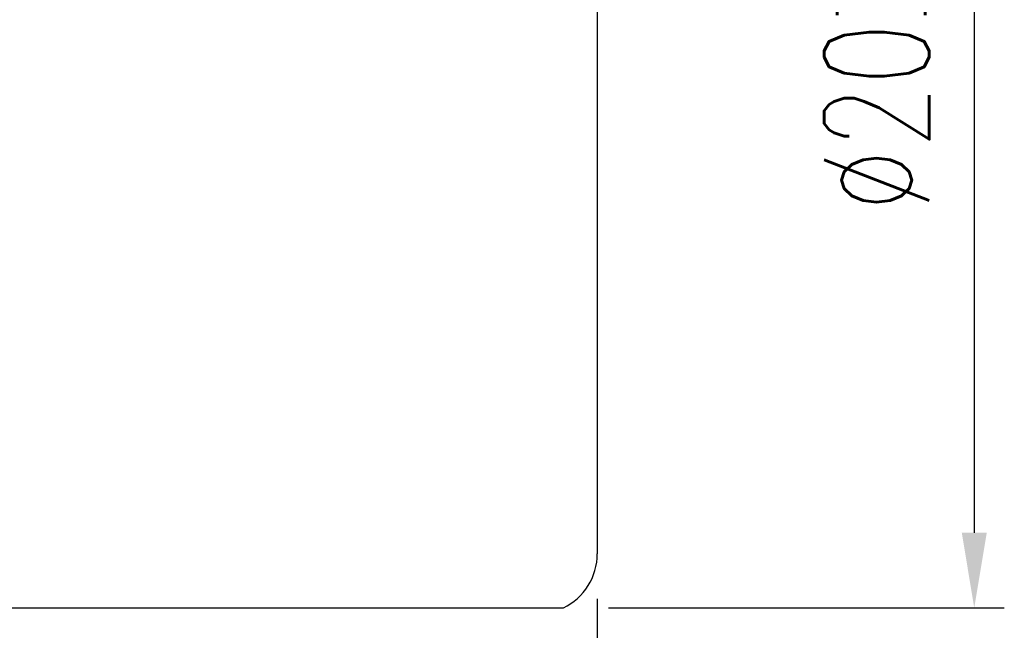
# Model space of a CAD drawing. Extents: x 36 to 141, y 55 to 133.
# Tile 36 of 46: x 125 to 141, y 88 to 98. Entities that reach past the tile are written whole.
import ezdxf

# ---------------------------------------------------------------- set-up
doc = ezdxf.new("R2010")
doc.units = 0
doc.header["$LTSCALE"] = 5
doc.header["$MEASUREMENT"] = 0
doc.layers.add('DIM', color=4, linetype='CONTINUOUS')
doc.layers.add('OUT', color=3, linetype='CONTINUOUS')
doc.styles.add('DIM-7', font='SIMPLEX.shx', dxfattribs={"width": 0.7, "bigfont": 'chineset.shx'})
doc.dimstyles.new('CNS', dxfattribs={"dimtxt": 3.5, "dimasz": 2.5, "dimexe": 1, "dimexo": 1.5, "dimgap": 0.09, "dimtad": 0, "dimdsep": 46, "dimtxsty": 'DIM-7', "dimcen": 0.09, "dimclrd": 1, "dimclre": 1, "dimclrt": 4, "dimadec": 0, "dimazin": 0, "dimtfac": 1, "dimtix": 1, "dimtmove": 2, "dimatfit": 3, "dimfxl": 0, "dimtvp": 0.971429, "dimtolj": 1, "dimarcsym": 0})

# ---------------------------------------------------------------- blocks, each defined once
blk = doc.blocks.new('*D19')
at = {"layer": 'DIM', "color": 4, "lineweight": -2}
for p, q in [((134.311, 88.415), (134.311, 70.76)), ((100.311, 79.315), (100.311, 70.76)), ((101.561, 71.26), (133.061, 71.26))]:
    blk.add_line(p, q, dxfattribs=at)
at = {"layer": 'DIM', "color": 4}
for points in [[(101.561, 71.468), (101.561, 71.051), (100.311, 71.26)], [(133.061, 71.468), (133.061, 71.051), (134.311, 71.26)]]:
    blk.add_solid(points, dxfattribs=at)
at = {"layer": 'DIM', "color": 4, "insert": (117.311, 72.535), "char_height": 1.75, "attachment_point": 5, "style": 'DIM-7'}
blk.add_mtext('\\A1;34', dxfattribs=at)
blk = doc.blocks.new('*D21')
at = {"layer": 'DIM', "color": 4, "lineweight": -2}
for p, q in [((134.497, 108.265), (141.087, 108.265)), ((140.587, 107.015), (140.587, 89.515)), ((134.497, 88.265), (141.087, 88.265))]:
    blk.add_line(p, q, dxfattribs=at)
at = {"layer": 'DIM', "color": 4}
for points in [[(140.379, 107.015), (140.795, 107.015), (140.587, 108.265)], [(140.379, 89.515), (140.795, 89.515), (140.587, 88.265)]]:
    blk.add_solid(points, dxfattribs=at)
at = {"layer": 'DIM', "color": 4, "insert": (138.962, 98.265), "char_height": 1.75, "attachment_point": 5, "rotation": 90, "style": 'DIM-7'}
blk.add_mtext('\\A1;%%C20{\\H1.05;\\S-0.007^ -0.02;}', dxfattribs=at)

msp = doc.modelspace()

# ---------------------------------------------------------------- linework, layer by layer
at = {"layer": 'OUT'}
for p, q in [((134.311, 107.365), (134.311, 89.165)), ((106.411, 88.265), (133.747, 88.265))]:
    msp.add_line(p, q, dxfattribs=at)
msp.add_arc((133.311, 89.165), 1, 295.8419, 0, dxfattribs=at)

# ---------------------------------------------------------------- dimensions: what is measured, and where the dimension line sits
at = {"layer": 'DIM'}
dim = msp.add_linear_dim(base=(140.587, 88.265), p1=(133.747, 108.265), p2=(133.747, 88.265), angle=90, text='%%C<>', dimstyle='CNS', override={"dimscale": 0.5, "dimgap": 0.8, "dimtad": 1, "dimclrd": 4, "dimclre": 4, "dimadec": 2, "dimazin": 2, "dimtol": 1, "dimtp": -0.007, "dimtm": 0.02, "dimtfac": 0.6, "dimtdec": 3, "dimtmove": 1}, dxfattribs=at)
dim.commit()
dim.dimension.update_dxf_attribs({"geometry": '*D21', "text_midpoint": (138.962, 98.265)})
dim = msp.add_linear_dim(base=(134.311, 71.26), p1=(100.311, 80.065), p2=(134.311, 89.165), dimstyle='CNS', override={"dimscale": 0.5, "dimgap": 0.8, "dimtad": 1, "dimclrd": 4, "dimclre": 4, "dimadec": 2, "dimazin": 2, "dimtmove": 1}, dxfattribs=at)
dim.commit()
dim.dimension.update_dxf_attribs({"geometry": '*D19', "text_midpoint": (117.311, 72.535)})

doc.saveas('drawing.dxf')
